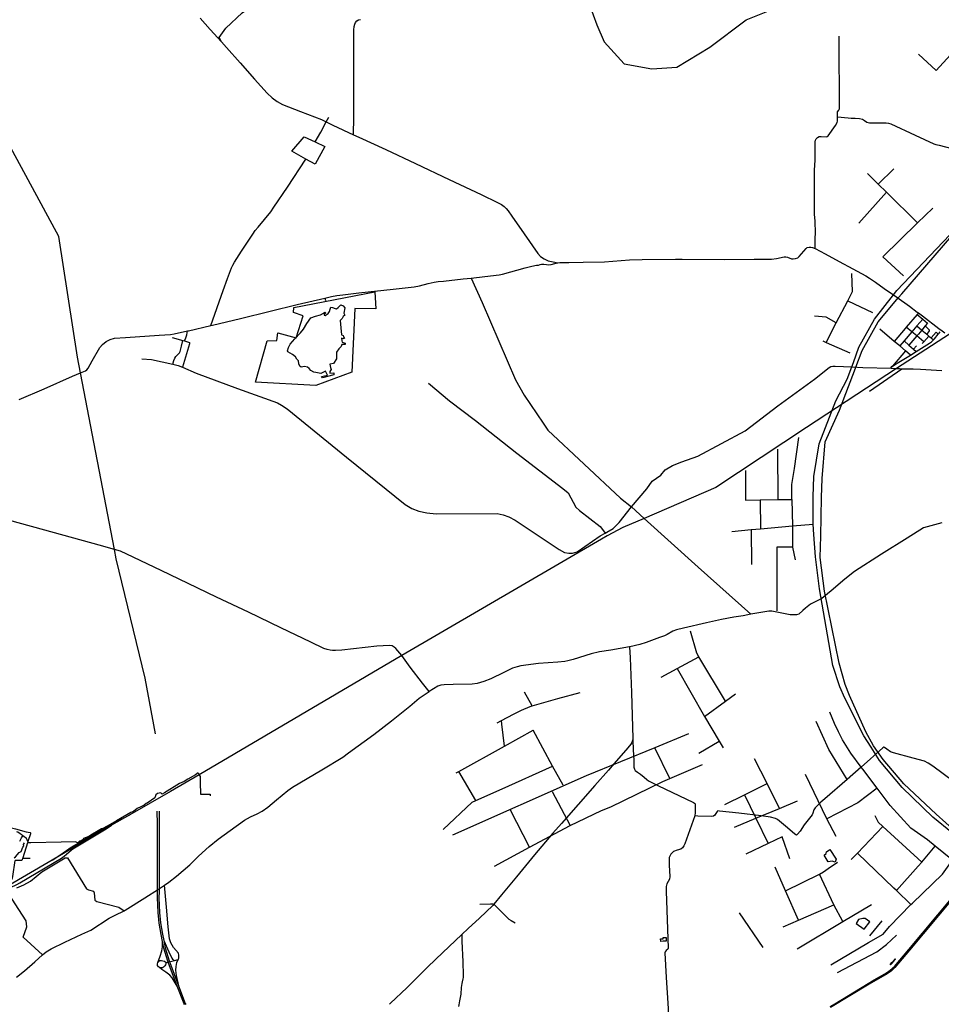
# Model space of a CAD drawing. Header units: millimetres. Extents: x 664923 to 767831, y 3118803 to 3207600.
# Tile 11 of 256: x 681004 to 693712, y 3140789 to 3154375. Entities that reach past the tile are written whole.
import ezdxf

# ---------------------------------------------------------------- set-up
doc = ezdxf.new("R2010")
doc.units = ezdxf.units.MM
for name, color, linetype in [('buildings', 5, 'Continuous'), ('parks', 8, 'Continuous'), ('railways', 4, 'Continuous'), ('roads_1', 1, 'Continuous'), ('roads_2', 2, 'Continuous'), ('roads_3', 3, 'Continuous'), ('water', 7, 'Continuous')]:
    doc.layers.add(name, color=color, linetype=linetype)

msp = doc.modelspace()

# ---------------------------------------------------------------- linework, layer by layer
at = {"layer": 'buildings'}
for points in [[(689877.91, 3141659.87), (689843, 3141657.59), (689840.83, 3141690.44), (689876.13, 3141692.74), (689875.19, 3141710.3), (689916.57, 3141712.5), (689919.29, 3141662.09), (689877.91, 3141659.87)], [(693006.13, 3141338.87), (693035.63, 3141369.9), (693041.32, 3141364.56), (693011.81, 3141333.52), (693006.13, 3141338.87)], [(693039.31, 3141375.45), (693045.73, 3141370.23), (693078.89, 3141410.54), (693073.75, 3141414.72), (693043.37, 3141377.79), (693042.1, 3141378.82), (693039.31, 3141375.45)]]:
    msp.add_lwpolyline(points, close=True, dxfattribs=at)
at = {"layer": 'parks'}
msp.add_lwpolyline([(685626.62, 3150390.07), (685581.64, 3149511.16), (685088.47, 3149327.75), (684255.38, 3149373.23), (684414.59, 3149944.47), (684549.07, 3149946.57), (684564.18, 3150055.55), (684817.51, 3149984.25), (684913.65, 3150286.85), (684778.38, 3150334.9), (684785.73, 3150401.93), (685900.42, 3150620.21), (685912.52, 3150386.23), (685626.62, 3150390.07)], close=True, dxfattribs=at)
at = {"layer": 'railways'}
for points in [[(695206.18, 3150934.05), (693093, 3149564.37), (691853.77, 3148746), (690601.67, 3147918.41), (689615.78, 3147494.54), (689318.63, 3147366.81), (689106.05, 3147254.25), (689027.94, 3147208.72), (686272.12, 3145602.35), (683479.64, 3143957.25), (683084.09, 3143724.29), (682522.1, 3143405.16), (682268.69, 3143261.27), (681450.78, 3142778.61), (680799.65, 3142395.2)], [(681450.78, 3142778.61), (681569.23, 3142854.04), (681713.17, 3142956.43), (681786.29, 3143000.44), (682107.25, 3143185.84), (682140.78, 3143203.17), (682349.79, 3143312.74), (682522.1, 3143405.16)], [(680835.01, 3142386.9), (680937.79, 3142426.8), (680966.34, 3142441.79), (681005.96, 3142465.21), (681581.08, 3142806.88), (681617.27, 3142832.18), (681712.04, 3142917.57), (681738.57, 3142936.42), (682196.71, 3143208.38), (682268.69, 3143261.27)]]:
    msp.add_lwpolyline(points, dxfattribs=at)
at = {"layer": 'roads_1'}
for points in [[(682901.7, 3143273.86), (682901.3, 3143454.5)], [(682924.65, 3143455.89), (682924.77, 3143274.2)], [(682901.77, 3143243.57), (682901.7, 3143273.86)], [(682903.64, 3142405.69), (682901.77, 3143243.57)], [(682924.77, 3143274.2), (682924.79, 3143244.53)], [(682924.79, 3143244.53), (682925.33, 3142419.36)], [(683023.71, 3141365.32), (683140.35, 3141395.12), (683186.62, 3141406.17), (683199.94, 3141428.12), (683199.92, 3141465.09), (683192.33, 3141495.95), (683122.28, 3141573.15), (683085.75, 3141638.35), (683070.15, 3141693.01), (683050.12, 3141856.87), (683027.34, 3142128.29), (683001.33, 3142432.27)], [(683046.48, 3141383.63), (682992.99, 3141563.92), (682974.25, 3141657.09), (682954.98, 3141752.85), (682928.23, 3141909.35), (682912.61, 3142057.63), (682902.04, 3142260.99), (682902.8, 3142330.24)], [(682902.8, 3142330.24), (682903.64, 3142405.69)], [(682924.78, 3142347.35), (682924.1, 3142259.69), (682932.09, 3142057.34), (682946.04, 3141911.23), (682972.65, 3141757.37), (682990.82, 3141667.37), (683010.77, 3141568.59), (683064.84, 3141390.48)], [(682925.33, 3142419.36), (682924.78, 3142347.35)], [(682907.65, 3141364.44), (682938.9, 3141453.7), (682962.07, 3141526.63), (682971.3, 3141583.85), (682974.25, 3141657.09)], [(682990.82, 3141667.37), (683060.92, 3141513.48), (683101.58, 3141427.68), (683112.76, 3141412.09), (683140.35, 3141395.12)], [(682977.55, 3141390.13), (682998.4, 3141383.66), (683023.71, 3141365.32), (683012.37, 3141333.94), (683003.36, 3141320.59), (682986.86, 3141300.4), (682973.76, 3141293.34), (682949.38, 3141290.45), (682933.47, 3141294.9), (682915.55, 3141308.34), (682906.08, 3141324.35), (682902.91, 3141345.6), (682907.65, 3141364.44), (682920.19, 3141381.41), (682937.26, 3141391.68), (682958.76, 3141394.83), (682977.55, 3141390.13)], [(683055.97, 3141358.14), (683046.48, 3141383.63)], [(683270.22, 3140795.92), (683173.84, 3141041.72), (683055.97, 3141358.14)], [(683064.84, 3141390.48), (683074.3, 3141364.91)], [(683074.3, 3141364.91), (683193.06, 3141043.86), (683287.05, 3140802.03)], [(683186.62, 3141406.17), (683165.95, 3141364.54), (683154.77, 3141310.54), (683150.63, 3141260.46), (683163.27, 3141185.64), (683193.06, 3141043.86)], [(683173.84, 3141041.72), (683106.38, 3141154.04), (683075.47, 3141191.35), (683017.43, 3141234.48), (682965, 3141267.65), (682933.47, 3141294.9)], [(683287.05, 3140802.03), (683292.62, 3140787.71)], [(683275.96, 3140781.27), (683270.22, 3140795.92)]]:
    msp.add_lwpolyline(points, dxfattribs=at)
at = {"layer": 'roads_2'}
for points in [[(691970.65, 3151216.85), (691973.14, 3151364.38), (691976.78, 3151423.46), (691973.57, 3151601.57), (691964.64, 3151687.09), (691964.16, 3152001.52), (691962.92, 3152314.58), (691965.99, 3152354.26), (691969.91, 3152385.67), (691970.33, 3152417.02), (691972.01, 3152690.78), (691976.35, 3152711.88), (691986.01, 3152731.61), (692005.56, 3152749.73), (692028.13, 3152761.5), (692056.15, 3152763.49), (692123.01, 3152760.61), (692139.27, 3152762.68), (692153.3, 3152771.12), (692252.71, 3152914.93), (692276.04, 3152956.24), (692280.84, 3152974.37), (692280.11, 3153036.79)], [(692280.11, 3153036.79), (692429.5, 3153020.98), (692470.89, 3153017.54), (692524.01, 3153015.6), (692582.48, 3153010.91), (692623.91, 3153001.35), (692650.9, 3152983.91), (692684.38, 3152962.02), (692723.17, 3152949.93), (692952.82, 3152951.14), (692985.12, 3152948.15), (693017.17, 3152937.4), (693350.37, 3152781.72), (693608.24, 3152662.49), (693634.55, 3152655.17), (693638.32, 3152654.12), (693683.17, 3152641.64), (694085.11, 3152537.18)], [(680996.28, 3149132.69), (681340.26, 3149283.72), (681731.45, 3149454.98), (681841.65, 3149502.04), (681910.81, 3149531.57), (681927.67, 3149542.37), (681946.87, 3149567.27), (682004.4, 3149669.47), (682109.62, 3149850.46), (682147.16, 3149894.83), (682196, 3149935.21), (682253.37, 3149964.54), (682310.61, 3149981.09), (682461.1, 3149991.72), (682927.08, 3150020.05), (683084.65, 3150029.85), (683133.97, 3150039.24), (683318.7, 3150081.53), (683330.18, 3150084.16), (683638.5, 3150153.31), (683662.45, 3150158.69), (684047.06, 3150254.18), (684456.34, 3150353.58), (684827.55, 3150443.44), (685212.5, 3150533.3), (685302.14, 3150554.55), (685378.71, 3150567.5), (685458.92, 3150579.84), (685680.42, 3150605.7), (686154.68, 3150658.5), (686442.96, 3150689.58), (686516.34, 3150700.98), (686636.61, 3150732.92), (686718.2, 3150753.07), (686775.23, 3150761.96), (686847.08, 3150768.54), (687119.01, 3150797.78), (687228.43, 3150809.92), (687415.83, 3150830.71), (687613.64, 3150853), (687659.72, 3150863.65), (687971.86, 3150949.15), (688064.57, 3150976.51), (688131.24, 3150985.89), (688157.52, 3150989.83), (688182.8, 3150995.66), (688197.83, 3150999.74), (688232.18, 3151000.61), (688266.92, 3150997.65), (688302.3, 3150994.7), (688331.46, 3150999.33), (688382.04, 3151010.04), (688426.42, 3151020.49), (688451.83, 3151024.58), (688578.06, 3151025.01), (688774.55, 3151030.4), (689065.72, 3151033.81), (689414.61, 3151061.12), (689588.51, 3151066.18), (690048.15, 3151070.44), (690137.18, 3151070.97), (690724.92, 3151067.37), (691130.73, 3151068.89), (691347.53, 3151068.97), (691371.8, 3151070.74), (691441.28, 3151080.62), (691546.88, 3151103.29), (691570.26, 3151102.51), (691592.77, 3151098.28), (691647.49, 3151076.85), (691670.88, 3151075.84), (691701.85, 3151078.19), (691732.7, 3151087.2), (691753.64, 3151108.73), (691846.47, 3151219.34), (691863.88, 3151229.75), (691891.31, 3151236.42), (691910.72, 3151238.34), (691933.71, 3151233.89), (691970.65, 3151216.85)], [(691970.65, 3151216.85), (692109.7, 3151145.11), (692304.21, 3151039.42), (692493.17, 3150936.49), (692671.43, 3150840.27), (692722.92, 3150807.46), (692803.3, 3150752.21), (692922.73, 3150664.96), (693052.17, 3150577.26), (693098.32, 3150545.99), (693273.43, 3150421.38), (693380.84, 3150340), (693397.3, 3150328.16), (693452.58, 3150288.42), (693677.07, 3150115.78), (693723.17, 3150079.92), (693758.61, 3150056.59)], [(687228.43, 3150809.92), (687382.45, 3150472.28), (687839.15, 3149406.07), (687958.52, 3149193.61), (688220.3, 3148808.63), (688284.76, 3148709.1), (689288.01, 3147771.74), (689440.72, 3147653.8)], [(682689.7, 3149695.13), (682820.15, 3149686.71), (683113.91, 3149623.63), (683187.81, 3149601.78), (683248.02, 3149582.85), (683435.34, 3149498.99), (684007.64, 3149287.01), (684559.38, 3149086.54), (684615.13, 3149057.41), (684690.99, 3149004.96), (685508.66, 3148338.19), (686317.83, 3147683.84), (686411.2, 3147628.85), (686506.37, 3147592.72), (686618.13, 3147571.48), (686744.47, 3147558.85), (687587.47, 3147559.69), (687671.81, 3147544.3), (687747.94, 3147516.24), (687834.92, 3147467.43), (688440.51, 3147065.09), (688517.49, 3147023.76), (688578.01, 3147012.91), (688624.24, 3147013.65), (688689.13, 3147031.42), (689009.94, 3147255.44), (689078.84, 3147291.9), (689099.58, 3147302.89), (689184.92, 3147356.54), (689267.75, 3147435.26), (689440.72, 3147653.8)], [(689440.72, 3147653.8), (689650.04, 3147902.14), (689722.97, 3148007.24), (689843.6, 3148091.17), (689905.39, 3148163.17), (690006.96, 3148221.62), (690133.42, 3148274.74), (690355.05, 3148353.13), (691006.02, 3148700.06), (691457.84, 3149049.05), (691964.82, 3149412.81), (692163.93, 3149576.24), (692188.02, 3149589.14), (692215.55, 3149594.76), (692247.26, 3149593.96), (692478.66, 3149585.82), (692629.87, 3149576.78), (693022.03, 3149566.06), (693093, 3149564.37), (693135.64, 3149562.21), (693168.53, 3149559.63), (693188.99, 3149558.02), (693247.97, 3149556.5), (693324.84, 3149558.35), (693426.18, 3149552.41), (693720.15, 3149533.02)], [(686642.94, 3149361.24), (686928.48, 3149116.92), (687289.55, 3148843.18), (687860.11, 3148392.21), (688494.36, 3147904.61), (688568.89, 3147845.16), (688672.94, 3147648.15), (688722.03, 3147602.92), (689005.8, 3147382.95), (689042.2, 3147341.7), (689078.84, 3147291.9)], [(691086.36, 3146170.85), (690358.31, 3146819.1), (689615.78, 3147494.54), (689440.72, 3147653.8)], [(686649.36, 3145103.74), (686558.69, 3145221.36), (686389.09, 3145438.97), (686272.12, 3145602.35), (686188.35, 3145697.4), (686165.53, 3145718.27), (686138.98, 3145734.15), (686104.19, 3145741.18), (685929.07, 3145728.94), (685444.35, 3145677.71), (685358.68, 3145672.18), (685318.3, 3145671.17), (685283.16, 3145676.3), (685242.25, 3145685.14), (685199.71, 3145699.64), (685019.62, 3145785.52), (684604.92, 3145984.51), (684158.35, 3146198.93), (683719.11, 3146408.92), (683325.19, 3146596.88), (682953.16, 3146775.34), (682480.56, 3147001.9), (682391.51, 3147043.36), (682310.57, 3147066.01), (682101.41, 3147124.54), (681615.41, 3147258.82), (681167.72, 3147380.43), (680711.96, 3147506.47)], [(693719.63, 3147431.53), (693468, 3147363.12), (693241.86, 3147221.6), (692887.8, 3146999.82), (692514.9, 3146759.23), (692379.62, 3146655.19), (692195.11, 3146494.84), (692066.06, 3146388.84), (691906.07, 3146309.62), (691839.73, 3146257.12), (691800.5, 3146221.51), (691745.45, 3146173.3), (691716.12, 3146165.11), (691626.76, 3146161.08), (691375.26, 3146215.91), (691333.85, 3146212.89), (691086.36, 3146170.85), (690979.18, 3146150.39), (690853.2, 3146129.72), (690682.27, 3146097.8), (690475.24, 3146054.19), (690157.08, 3145978.44), (690059.15, 3145956.83), (690011, 3145938.61), (689933.77, 3145893.93), (689893.83, 3145872.85), (689827.05, 3145848.18), (689642.11, 3145781.54), (689556.62, 3145754.97), (689417.8, 3145720.82), (689413.92, 3145720.17), (689155.55, 3145677.13), (688998.66, 3145651.21), (688885.46, 3145623.61), (688634.28, 3145547.59), (688560.24, 3145527.17), (688519.49, 3145519.97), (688426.12, 3145511.94), (688159.1, 3145490.61), (687912.59, 3145459.31), (687861.73, 3145447.59), (687800.06, 3145426.97), (687678.59, 3145367.72), (687499.53, 3145281.77), (687405.65, 3145242.79), (687310.81, 3145214.01), (687243.73, 3145207.25), (686981.08, 3145202.56), (686858.57, 3145196.4), (686812.52, 3145192.7), (686768.37, 3145179.36), (686649.36, 3145103.74)], [(680961.08, 3141161.44), (681069.49, 3141251.28), (681210.41, 3141376.05), (681320.05, 3141472.11), (681368.11, 3141514.34), (681439.72, 3141556.93), (681628.05, 3141648.82), (681862.31, 3141755.36), (681984.15, 3141813.41), (682236.96, 3141976.29), (682319.06, 3142019.37), (682443.66, 3142080.93), (682459.34, 3142088.67), (682731.47, 3142256.93), (682918.72, 3142375.75), (683001.33, 3142432.27), (683059.85, 3142472.3), (683168.02, 3142558.54), (683348.04, 3142712.07), (683467.43, 3142833.64), (683615.28, 3142967.99), (683739.46, 3143067.78), (683905.05, 3143185.94), (684101.46, 3143328.98), (684184.76, 3143375.88), (684279.89, 3143419.48), (684347.14, 3143454.73), (684427.15, 3143509.18), (684545.23, 3143611.73), (684701.09, 3143739.37), (684765.77, 3143786.48), (685171.7, 3144026.46), (685458.3, 3144201.03), (685536.05, 3144259.2), (685885.27, 3144512.24), (686131.82, 3144701.13), (686381.09, 3144902.91), (686513.46, 3145011.36), (686649.36, 3145103.74)], [(681320.05, 3141472.11), (681049.28, 3141715.44), (681102.3, 3141856.24), (681092.74, 3141939.8), (680799.65, 3142395.2), (680782.88, 3142424.03), (680784.41, 3142435.98), (680893.15, 3142516.23), (680903.05, 3142530.89), (680909.03, 3142551.97), (680941.58, 3142772.2)], [(694185.05, 3142605.26), (694138.64, 3142554.44), (694052.94, 3142468.28), (693861.72, 3142240.46), (693274.49, 3141537.59), (693073.01, 3141294.89), (693018.57, 3141247.39), (692942.61, 3141193.85), (692718.23, 3141066.01), (692184.39, 3140745.11)], [(687348.85, 3142171.69), (687494.54, 3142175.4), (687528.72, 3142176.4), (687542.51, 3142169.69), (687749.87, 3141964.14), (687781.98, 3141945.92), (687833.56, 3141914.13)], [(692181.27, 3140760.27), (692244.21, 3140795.51), (692785.7, 3141126.56), (692933.75, 3141210.48), (692989.23, 3141245.19), (693005.7, 3141258.88), (693065.83, 3141308.88), (693266.44, 3141547.43), (693854.07, 3142248.6)], [(693018.57, 3141247.39), (693005.7, 3141258.88)]]:
    msp.add_lwpolyline(points, dxfattribs=at)
at = {"layer": 'roads_3'}
for points in [[(681800.17, 3149717.55), (681542.86, 3151382.02), (680480.54, 3153339.47), (679578.13, 3155632.66), (678793.59, 3158011.65), (678248.95, 3160128.12), (678286.6, 3160697.33), (678323.97, 3160938.53), (678361.82, 3161248.9), (678329.99, 3161545.29), (678318.09, 3161656.17)], [(683785.7, 3154069.12), (683754.59, 3154130.55), (683848.37, 3154256.42), (684071.54, 3154469.61), (684182.48, 3154548.83)], [(683494.09, 3154394.86), (683631.26, 3154241.5), (683785.7, 3154069.12), (683855.67, 3153991.03), (684044.54, 3153779.02), (684242.81, 3153552.64), (684416.46, 3153360.98), (684485.64, 3153297.26), (684555.96, 3153248.09), (684629.56, 3153206.04), (684877.06, 3153107.68), (685163.46, 3152995.74), (685228.7, 3152967.41), (685322.39, 3152920.62), (685606.29, 3152788.52), (685682.27, 3152753.17), (686053.37, 3152584.89), (686461.88, 3152390.88), (686926.12, 3152170.76), (687367.77, 3151963.45), (687594.14, 3151853.32), (687648.88, 3151824.82), (687682.87, 3151799.38), (687710.84, 3151769.45), (687739.87, 3151736.16), (687791.57, 3151663.74), (687958.3, 3151422.35), (688147.58, 3151149.61), (688186.27, 3151106.67), (688236.33, 3151074.73), (688293.06, 3151049.31), (688359.12, 3151035.18), (688426.42, 3151020.49)], [(685606.29, 3152788.52), (685609.16, 3153029.43), (685612.03, 3153579.24), (685612.48, 3154016.12), (685610.05, 3154236.61), (685615.67, 3154279.54), (685623.55, 3154313.1), (685633.65, 3154338.35), (685654.3, 3154361.66), (685676.2, 3154371.42), (685703.41, 3154378.12)], [(693642.25, 3153671.91), (694191.73, 3154275.47)], [(692280.11, 3153036.79), (692282, 3153104.11), (692300.79, 3153125.09), (692307.02, 3153145.05), (692306.89, 3153202.7), (692306.77, 3153494.51), (692305.44, 3153742.79), (692303.16, 3153932.31), (692304.52, 3154149.61)], [(693396.03, 3153900.95), (693642.25, 3153671.91)], [(685077.62, 3152689.77), (685154.94, 3152820.91), (685228.7, 3152967.41), (685265.56, 3153031.33)], [(685209.94, 3152627.06), (685076.18, 3152381.4), (684950.23, 3152452.27), (684758.15, 3152560.37), (684927.31, 3152760.57), (685077.62, 3152689.77), (685209.94, 3152627.06)], [(683638.5, 3150153.31), (683809.99, 3150639.89), (683869.97, 3150806.31), (683924.9, 3150952.16), (683941.12, 3150990.05), (683964.7, 3151028.05), (684063.14, 3151183.26), (684218.15, 3151417.75), (684252.09, 3151464.28), (684292.31, 3151512.99), (684468.67, 3151724.82), (684508.62, 3151790.26), (684694.49, 3152064.95), (684950.23, 3152452.27)], [(693382.6, 3151573.24), (692957.38, 3151993.93), (692842.91, 3152107.19), (692694.03, 3152254.51)], [(692842.91, 3152107.19), (693056.99, 3152317.69)], [(692957.38, 3151993.93), (692573.67, 3151569.67)], [(693596.28, 3151772.63), (693382.6, 3151573.24), (692906.88, 3151102.57)], [(693867.03, 3143150.7), (693593.1, 3143370.09), (693170.13, 3143781.46), (692859.58, 3144154.09), (692743.28, 3144337.94), (692645.74, 3144492.85), (692383.95, 3145013.85), (692313.53, 3145169.16), (692214.78, 3145465.85), (692031.27, 3146521.25), (691975.93, 3146963.13), (691953.37, 3147273.63), (691945.9, 3147416.37), (691942.94, 3147792.89), (691955.47, 3148072.44), (692027.69, 3148524.33), (692257.17, 3149114.5), (692414.6, 3149412.77), (692478.66, 3149585.82), (692498.98, 3149645.8), (692572.57, 3149855.7), (692792.95, 3150241.91), (693052.17, 3150577.26), (693097.76, 3150636.23), (693831.34, 3151407.46)], [(693906.07, 3143175.76), (693641.47, 3143411.92), (693195.31, 3143830.65), (692910, 3144167.41), (692774.89, 3144356.81), (692670.22, 3144548.33), (692446.87, 3145049.5), (692383.98, 3145200.18), (692302.74, 3145498.58), (692102.49, 3146487.65), (692040.87, 3146953.58), (692050.98, 3147249.38), (692058.79, 3147780.42), (692069.32, 3148044.26), (692110.11, 3148548.95), (692306.59, 3148988.35), (692432.92, 3149315.33), (692513.27, 3149530.7), (692533.77, 3149579.29), (692619.44, 3149810.71), (692839.07, 3150207.29), (693123.17, 3150541.58), (693169.01, 3150591.6), (693858.91, 3151391.76)], [(692906.88, 3151102.57), (693190.04, 3150839.75)], [(692125.51, 3149922.55), (692264.46, 3150191.4), (692422.33, 3150496.84), (692486.88, 3150623.25), (692479, 3150870.74)], [(685212.5, 3150533.3), (685222.25, 3150500.62)], [(692422.33, 3150496.84), (692765.12, 3150332.77)], [(693397.3, 3150328.16), (693377.68, 3150305.26), (693228.14, 3150130.63), (693213.28, 3150113.28), (693063.06, 3149936.22)], [(692264.46, 3150191.4), (692124.81, 3150268.24), (691964.46, 3150285.43)], [(693455.18, 3150241.29), (693375.79, 3150148.85), (693305.24, 3150066.71), (693198.2, 3149942.09), (693139.16, 3149873.35)], [(693521.02, 3150186.95), (693488.73, 3150148.72), (693441.72, 3150093.02), (693395.43, 3150038.21), (693372.4, 3150011.01), (693264.92, 3149884.18)], [(693377.68, 3150305.26), (693455.18, 3150241.29), (693521.02, 3150186.95)], [(683273.93, 3149942.89), (683295.81, 3149985.79), (683308.83, 3150026.77), (683318.7, 3150081.53)], [(693287.56, 3149747.35), (693216.4, 3149807.78), (693139.16, 3149873.35), (693063.06, 3149936.22), (692862.86, 3150103.49)], [(693022.03, 3149566.06), (693018.62, 3149577.06), (693021.49, 3149582.26), (693103.97, 3149633.85), (693287.56, 3149747.35), (693366.41, 3149796.09), (693551.42, 3149910.47), (693577.96, 3149929.76), (693603.21, 3149956.27), (693616.65, 3149970.38), (693670.48, 3150036.37), (693681.55, 3150049.95), (693696.74, 3150068.81)], [(693469.27, 3149929.89), (693372.4, 3150011.01), (693305.24, 3150066.71), (693228.14, 3150130.63)], [(693375.79, 3150148.85), (693441.72, 3150093.02), (693511.57, 3150033.87), (693539.87, 3150009.9), (693570.25, 3149984.17), (693603.21, 3149956.27)], [(693488.73, 3150148.72), (693546.56, 3150094.94), (693546.68, 3150087.48), (693543.46, 3150081.01), (693511.57, 3150033.87)], [(693570.25, 3149984.17), (693640.4, 3150061.48), (693670.48, 3150036.37)], [(683105.05, 3149990.45), (683253.79, 3149948.56), (683273.93, 3149942.89), (683346.75, 3149923.12), (683342.88, 3149902.15), (683248.02, 3149582.85)], [(683113.91, 3149623.63), (683128.94, 3149670.91), (683142.09, 3149703.52), (683158.52, 3149728.87), (683184.34, 3149757.5), (683205.05, 3149777.69), (683214.21, 3149796.65), (683233.05, 3149869.08), (683253.79, 3149948.56)], [(692076.73, 3149944.54), (692125.51, 3149922.55), (692448.64, 3149776.9)], [(693198.2, 3149942.09), (693264.92, 3149884.18), (693329.41, 3149828.2), (693366.41, 3149796.09)], [(693539.87, 3150009.9), (693469.27, 3149929.89), (693450.11, 3149908.16)], [(693216.4, 3149807.78), (693036.73, 3149596.67), (693021.49, 3149582.26)], [(693329.41, 3149828.2), (693368.64, 3149873.48)], [(682875.39, 3144523.26), (682734.91, 3145287.75), (682335.48, 3146936.6), (682310.57, 3147066.01), (681841.65, 3149502.04), (681800.17, 3149717.55)], [(692721.01, 3149250.49), (693168.53, 3149559.63)], [(691011.22, 3148153.1), (691011.36, 3147747.59), (691214.08, 3147749.73), (691462.22, 3147753.59), (691651.87, 3147754.35), (691651.58, 3147963.23), (691687.73, 3148182.55), (691749.62, 3148611.55)], [(691462.22, 3147753.59), (691460.03, 3148448.74)], [(691214.08, 3147749.73), (691217.46, 3147350.39)], [(691651.87, 3147754.35), (691658.68, 3147390.34), (691658.15, 3147098.97), (691696.32, 3146921.78)], [(690822.51, 3147314.64), (691087.98, 3147338.6), (691217.46, 3147350.39), (691658.68, 3147390.34), (691945.9, 3147416.37)], [(691087.98, 3147338.6), (691093.88, 3146859.88)], [(691658.15, 3147098.97), (691442.96, 3147098.72), (691443.65, 3146219.44)], [(690737.61, 3144970.48), (690368.8, 3145583.86), (690338.79, 3145633.78), (690255.16, 3145937.14)], [(689413.92, 3145720.17), (689423.7, 3145570.99), (689440.08, 3145089.87), (689458.66, 3144454.63), (689459.24, 3144435.12), (689463.33, 3144301.52), (689470.16, 3144158.93), (689474.32, 3144062.13), (689479.99, 3144032.52), (689491.31, 3144014.61), (689523.48, 3143991.89), (689562.24, 3143963.46), (689614.13, 3143924.9), (689652.36, 3143889.35), (689676.61, 3143874.25), (689803.57, 3143810.41), (690295.52, 3143574.25), (690309.28, 3143566.72), (690316.62, 3143553.93), (690316.89, 3143497.1), (690317.88, 3143435.76), (690311.12, 3143390.5)], [(689849.42, 3145302.38), (690070.24, 3145422.05), (690368.8, 3145583.86)], [(690070.24, 3145422.05), (690446.45, 3144761.7), (690650.32, 3144418.62), (690703.98, 3144328.31)], [(687586.08, 3144675.08), (687645.14, 3144706.04), (687812.71, 3144793.95), (687924.35, 3144847.62), (688043.15, 3144899.09), (688071.62, 3144907.28), (688426.46, 3145009.35), (688734.36, 3145092.44)], [(688071.62, 3144907.28), (687963.28, 3145096.74)], [(690446.45, 3144761.7), (690737.61, 3144970.48), (690872.76, 3145072.76)], [(693007.65, 3143532.8), (692829.04, 3143769.6), (692630.51, 3144032.79), (692608.74, 3144063.05), (692462.39, 3144252.95), (692350.18, 3144438.32), (692293.34, 3144548.83), (692238.71, 3144663.98), (692173.03, 3144818.88)], [(687688.41, 3144350.21), (687652, 3144653.78), (687645.14, 3144706.04)], [(692414.42, 3143890.03), (692160.27, 3144303.62), (691985.19, 3144691.38)], [(690225.46, 3144520.13), (689761.67, 3144329.73), (688813.9, 3143940.7), (686970.46, 3143121.6)], [(687022.96, 3143982.59), (687058.55, 3144002.25), (687688.41, 3144350.21), (688085.48, 3144569.85)], [(688498.94, 3143812.49), (688348.77, 3144073), (688085.48, 3144569.85)], [(689458.66, 3144454.63), (689454.98, 3144431.52), (689442.62, 3144401.41), (689430.14, 3144378.38), (689391.71, 3144328.22), (689202.85, 3144112.65), (689121.49, 3144019.79), (688935.56, 3143807.68), (688705.41, 3143547.47), (688474.15, 3143283.95), (688354.21, 3143148.7), (688100.96, 3142852.87), (687851.98, 3142547.5), (687648.86, 3142301.34), (687542.51, 3142169.69), (687527.76, 3142151.45), (687341.83, 3141979.07), (687189.85, 3141836.45), (687099.05, 3141750.94), (687097.12, 3141749.12), (686839.31, 3141505.28), (686633.12, 3141306.55), (686445.97, 3141122.29), (686341.61, 3141015.13), (686115.94, 3140806.81), (686103.83, 3140790.66)], [(693882.38, 3143862.84), (693596.16, 3144073.52), (693530.72, 3144117.19), (693479.37, 3144141.92), (693324.42, 3144186.41), (693054.47, 3144260.26), (693027.27, 3144269.36), (693011.55, 3144274.62), (692959.14, 3144308.01), (692927.99, 3144332.16), (692919.66, 3144336.12), (692906.48, 3144328.15), (692608.74, 3144063.05), (692414.42, 3143890.03), (692105.74, 3143626.16), (692049.16, 3143577.3), (691973.74, 3143501.64), (691955.43, 3143470.29), (691941.02, 3143424.84), (691930.81, 3143403.67), (691822.44, 3143264.93), (691765.54, 3143179.51), (691727.9, 3143135.35), (691720.94, 3143127.19), (691713.43, 3143121.95), (691690.49, 3143135.78), (691592, 3143223.95), (691454.16, 3143337.31), (691424.36, 3143353.62), (691356.53, 3143373.5), (691226.72, 3143391.74), (690921.71, 3143426.19), (690653.81, 3143454.79), (690632.34, 3143457.36), (690621.11, 3143449.1), (690602.73, 3143421.35), (690587.53, 3143398.19), (690570.55, 3143384.68), (690545.98, 3143378.46), (690352.77, 3143384.39), (690311.12, 3143390.5), (690175.66, 3143005.32), (690163.82, 3142974.78), (690142.18, 3142947.95), (690118.44, 3142930.77), (690068.72, 3142914.48), (690019.67, 3142896.25), (689982.56, 3142862.72), (689960.63, 3142813.93), (689957.35, 3142775.12), (689961.3, 3142708.79), (689970.71, 3142550.6), (689962.17, 3142516.23), (689928.13, 3142453.04), (689915.77, 3142414.08), (689916.77, 3142352.11), (689944.62, 3141566.03), (689939.06, 3141548.5), (689919.88, 3141530.11), (689904.55, 3141514.36), (689898.97, 3141498.12), (689917.42, 3141158.68), (689925.53, 3141017.36)], [(690366.38, 3144256.55), (690650.32, 3144418.62)], [(689969.06, 3143905.79), (689761.67, 3144329.73)], [(686844.67, 3143199.45), (687241.15, 3143577.15), (687293.34, 3143600.23), (687656.31, 3143760.68), (688348.77, 3144073)], [(687551.32, 3142697.29), (688032.54, 3142956.02), (688592.99, 3143257.39), (689026.1, 3143464.14), (689156.53, 3143513.37), (689872.41, 3143864.17), (689969.06, 3143905.79), (690419.95, 3144099.94)], [(691479.94, 3143491.14), (691311.53, 3143835.58), (691136.9, 3144176.66)], [(683463.34, 3143984.89), (683429.08, 3143956.64), (683321.61, 3143895.17), (683273.2, 3143864.08), (683207.43, 3143833.77), (682998.19, 3143707.28), (682969, 3143690.61), (682950.23, 3143705.82), (682904.64, 3143696.23), (682881.75, 3143680.7), (682868.84, 3143640.42), (682762.76, 3143564.5), (682749.18, 3143559.59), (682719.97, 3143535.42), (682676.3, 3143511.91), (682625.63, 3143491.25), (682571.98, 3143450.49), (682535.53, 3143435.99), (682337.93, 3143320.83), (682210.81, 3143245.64), (682150.84, 3143213.86), (682133.13, 3143211.67), (682109.07, 3143194.9), (681984.1, 3143125.16), (681956.92, 3143106.25), (681884.32, 3143075.32), (681880.84, 3143062.2), (681846.06, 3143041.44), (681827.72, 3143038.02), (681805.93, 3143018.85), (681793.81, 3143020.76), (681773.7, 3143028.82)], [(683463.34, 3143984.89), (683479.64, 3143957.25), (683491.47, 3143933.55), (683491.22, 3143848.3), (683497.92, 3143687.84), (683629.9, 3143686.76), (683631.24, 3143667.95)], [(687293.34, 3143600.23), (687058.55, 3144002.25)], [(692262.56, 3143106.33), (692132.89, 3143348.53), (691840.48, 3143959.04)], [(690728.14, 3143546.03), (690997.59, 3143679.82), (691311.53, 3143835.58)], [(688348.11, 3143726.93), (688592.99, 3143257.39)], [(690997.59, 3143679.82), (691156.4, 3143356.24), (691326.8, 3143009.07)], [(692829.04, 3143769.6), (692562.14, 3143571.43), (692132.89, 3143348.53)], [(690860.9, 3143232.89), (691156.4, 3143356.24), (691479.94, 3143491.14), (691728.09, 3143595.3)], [(692188.49, 3141332.01), (692706.54, 3141643.78), (692912.06, 3141755.12), (692997.91, 3141860.68), (693292.69, 3142165.7), (693312.47, 3142186.48), (693726.67, 3142584.02), (693866.66, 3142776.49), (693628.68, 3142970.78), (693520.39, 3143059.19), (693292.49, 3143219.28), (693007.65, 3143532.8)], [(688032.54, 3142956.02), (687769.7, 3143468.87)], [(692793.88, 3143395.93), (692841.96, 3143302.45), (692906.85, 3143242.74), (693442.45, 3142752.13)], [(680740.93, 3143282.3), (680812.54, 3143241.04), (680946.01, 3143211.19), (681094.36, 3143171.1), (681147.63, 3143159.88), (681153.51, 3143153.18), (681151.57, 3143142.68), (681117.1, 3143034.48), (681111.38, 3143016.51), (681046.24, 3142812.03), (681034.19, 3142774.23), (680941.58, 3142772.2)], [(681117.1, 3143034.48), (681107.14, 3143057.27), (681097.93, 3143074.91), (681045.95, 3143115.08), (681036.21, 3143122.61), (681009.09, 3143143.11), (680979.85, 3143163.58), (680965.59, 3143168.07)], [(681004.34, 3143041.04), (681028.73, 3143087.79), (681045.95, 3143115.08)], [(692906.85, 3143242.74), (692554.78, 3142876.19), (692469.54, 3142786.21)], [(680929.21, 3142808.5), (680944.03, 3142825.68), (680994.64, 3142885.04), (681022.28, 3142899.59), (681045.99, 3142956.25), (681062.13, 3142975.52), (681057.13, 3142993.22), (681069.27, 3143015.72)], [(681773.7, 3143028.82), (681576.04, 3143027.34), (681157.21, 3143015.15), (681111.38, 3143016.51)], [(691622.65, 3142797.29), (691516.36, 3143100.58), (691326.8, 3143009.07), (691016.74, 3142859.38)], [(693292.69, 3142165.7), (693092.36, 3142358.57), (693058.58, 3142391.11), (692554.78, 3142876.19)], [(693442.45, 3142752.13), (693628.68, 3142970.78)], [(680965.7, 3142397.18), (681062.6, 3142438.45), (681150.58, 3142490.25), (681306.66, 3142615.89), (681628.48, 3142811.03), (681662.65, 3142808.65), (681924.8, 3142380.87), (681951.29, 3142370.61), (682020.83, 3142352.27), (682029.01, 3142328.14), (682040.35, 3142225.45), (682066, 3142206.44), (682369.6, 3142128.65), (682443.66, 3142080.93)], [(681148.91, 3142802.67), (681062.17, 3142801.34), (681046.24, 3142812.03)], [(691565.51, 3142353.11), (692033.04, 3142583), (692089.47, 3142617.23), (692153.97, 3142662.12), (692280.03, 3142750.1)], [(693092.36, 3142358.57), (693390.66, 3142693.98), (693442.45, 3142752.13)], [(691741.75, 3141951.28), (691565.51, 3142353.11), (691421.91, 3142680.53)], [(692352.04, 3141929.6), (692230.23, 3142160.96), (692033.04, 3142583)], [(691529.61, 3141860.23), (691741.75, 3141951.28), (692230.23, 3142160.96)], [(691722.21, 3141554.7), (692352.04, 3141929.6), (692750.52, 3142166.82)], [(690922.83, 3142052.19), (691249.78, 3141574.73)], [(692726.87, 3141735.02), (692898.21, 3141942.32)], [(687099.05, 3141750.94), (687101.53, 3141658.86), (687113.11, 3141377.04), (687117.89, 3141191.23), (687118.42, 3141157.45), (687115.74, 3141138.45), (687103.77, 3141097.38), (687098.82, 3141076.3), (687093.29, 3141020.03), (687084.89, 3140927.19), (687069.99, 3140838.8), (687060.02, 3140781.29), (687054.68, 3140757.6)], [(692281.29, 3141226.3), (692821.77, 3141512.9), (692954.77, 3141612.63), (693093.75, 3141742.34)], [(689925.53, 3141017.36), (689931.42, 3140946.81), (689944.35, 3140730.2), (689956.25, 3140489.14), (689966.35, 3140302.07), (689979.86, 3140092.98), (689989.51, 3139904.49), (689999.05, 3139706.77), (690000.13, 3139690.32), (690013.24, 3139501.02), (690020.33, 3139412.09), (690024.19, 3139393.13), (690033.63, 3139378.47), (690049.86, 3139367.69), (690067.45, 3139361.16), (690090.85, 3139359.66), (690351.34, 3139374.43), (690370.53, 3139373.57)]]:
    msp.add_lwpolyline(points, dxfattribs=at)
at = {"layer": 'water'}
msp.add_lwpolyline([(688811.7, 3154720.85), (688961.25, 3154305.22), (689064.19, 3154071.5), (689339.71, 3153767.83), (689719.05, 3153698.7), (690063.29, 3153720.99), (690519, 3153995.93), (691021.34, 3154374.7), (691827.05, 3154701.36)], dxfattribs=at)
for points in [[(685017.9, 3150261.83), (685080.33, 3150283.01), (685150.16, 3150304.31), (685194.13, 3150325.21), (685212.36, 3150340.19), (685224.51, 3150330.28), (685203.63, 3150308.83), (685203.78, 3150298.74), (685216.76, 3150295.26), (685258.8, 3150321.64), (685275.02, 3150347.61), (685282.82, 3150379.86), (685292.51, 3150408.48), (685314.74, 3150404.24), (685355.61, 3150388.36), (685372.27, 3150384.95), (685395.05, 3150403.68), (685430.45, 3150441.88), (685464.82, 3150427.74), (685486.53, 3150397.77), (685474.73, 3150326.88), (685482.42, 3150306.79), (685489.02, 3150298.63), (685462.54, 3150279.85), (685449.11, 3150253.93), (685422.78, 3150225.96), (685429.94, 3150123.22), (685439.79, 3150025.11), (685464.81, 3150019.09), (685470.68, 3149998.05), (685481.17, 3149977.09), (685461.87, 3149971.28), (685442.33, 3149981.08), (685445.67, 3149944.4), (685449.64, 3149927.02), (685490.51, 3149911.12), (685493.57, 3149892.8), (685446.48, 3149892.98), (685434.91, 3149866.17), (685415.85, 3149845.67), (685403.09, 3149835.36), (685373.38, 3149787.14), (685372.98, 3149695.3), (685332.48, 3149629.46), (685281.79, 3149624.06), (685288.11, 3149574.57), (685299.59, 3149549.05), (685280.65, 3149521.19), (685280.98, 3149500.07), (685337.27, 3149500.96), (685337.69, 3149474.34), (685177.72, 3149432.33), (685164.53, 3149449.57), (685250.07, 3149469.28), (685221.51, 3149523.93), (685156.42, 3149495.36), (685087.02, 3149506.21), (685060.15, 3149512.22), (685019.21, 3149532.69), (684996.6, 3149561.73), (684971.4, 3149578.78), (684932.43, 3149591.94), (684883.71, 3149578.32), (684865.95, 3149592.73), (684851.56, 3149627.41), (684847.26, 3149665.91), (684826.54, 3149692.21), (684805.72, 3149724.95), (684765.51, 3149757.38), (684702.22, 3149790.36), (684698.3, 3149805), (684708.67, 3149850.15), (684732.82, 3149899.2), (684795.39, 3149970.9), (684875.35, 3150052.05), (684915.11, 3150106.86), (684960.96, 3150184.72), (685017.9, 3150261.83)], [(692257.8, 3142777.62), (692247.78, 3142751.06), (692208.13, 3142766.42), (692151.42, 3142755.1), (692096.26, 3142845.59), (692123.38, 3142870.61), (692127.84, 3142893.59), (692176.82, 3142923.52), (692260.02, 3142790.25), (692257.8, 3142777.62)], [(692539.77, 3141905.57), (692650.4, 3141828.17), (692728.43, 3141925.44), (692660.93, 3141971.55), (692628.7, 3141975.02), (692568.66, 3141958.04), (692539.77, 3141905.57)]]:
    msp.add_lwpolyline(points, close=True, dxfattribs=at)

doc.saveas('drawing.dxf')
